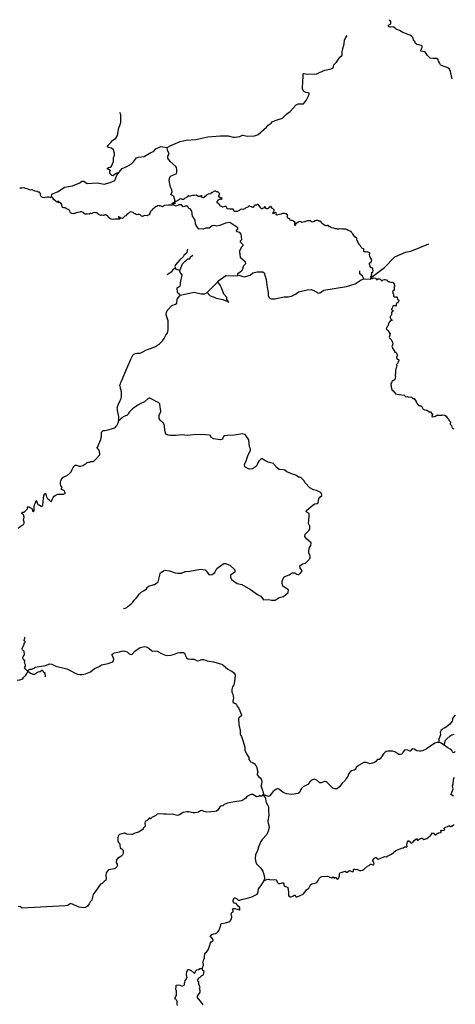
# Model space of a CAD drawing. Header units: millimetres. Extents: x 35 to 72953, y -43 to 70184.
# Tile 194 of 204: x 63345 to 72932, y 24199 to 45879. Entities that reach past the tile are written whole.
import ezdxf

# ---------------------------------------------------------------- set-up
doc = ezdxf.new("R2010")
doc.units = ezdxf.units.MM
doc.layers.add('roads_3', color=3, linetype='Continuous')

msp = doc.modelspace()

# ---------------------------------------------------------------- linework, layer by layer
at = {"layer": 'roads_3'}
for points in [[(72863.06, 44576.64), (72829.37, 44736.46), (72803.75, 44787.12), (72770.58, 44820.02), (72750.23, 44827.58), (72640.94, 44860.17), (72610.37, 44877.89), (72605.54, 44886.73), (72580.79, 44931.75), (72561.74, 44966.59), (72554.28, 44994.16), (72551.42, 45004.57), (72520.84, 45024.84), (72439.34, 45024.24), (72381.17, 45031.8), (72317.41, 45092.51), (72276.5, 45155.86), (72253.56, 45173.61), (72179.85, 45183.4), (72171.71, 45193.56), (72169.63, 45196.1), (72173.27, 45204.43), (72179.61, 45218.87), (72199.84, 45264.85), (72199.72, 45292.78), (72193.66, 45302.4), (72186.94, 45313.01), (72082.7, 45330.32), (72052.19, 45360.68), (72046.99, 45388.6), (72030.46, 45403.61), (72016.39, 45416.41), (71995.78, 45487.49), (71967.71, 45517.86), (71932.44, 45536.56), (71896.42, 45555.7), (71779.41, 45593.25), (71700.45, 45643.81), (71667.09, 45655.98), (71631.75, 45668.92), (71629.3, 45670.91), (71580.77, 45711.84), (71574.27, 45714.25), (71552.88, 45721.92), (71513.19, 45716.55), (71494.48, 45714.04), (71463.93, 45729.21), (71463.82, 45757.15), (71514.51, 45787.84), (71514.44, 45804.8), (71514.29, 45841.16), (71481.3, 45878.82)], [(65295.24, 42584.88), (65317.38, 42578.41), (65332.67, 42565.72), (65332.73, 42547.98), (65320.06, 42537.74), (65317.6, 42514.9), (65327.74, 42492.1), (65363.44, 42456.63), (65391.41, 42451.63), (65449.72, 42492.4), (65530.94, 42523.16), (65601.83, 42599.56), (65705.77, 42645.59), (65802.13, 42704.34), (65852.79, 42752.73), (65916.03, 42836.75), (65961.7, 42854.65), (66081.1, 42865.15), (66232.87, 42957.02), (66290.96, 42980.17), (66341.5, 43033.67), (66450.48, 43087.48), (66587.79, 43062.69), (66673.94, 43106.23), (66879.36, 43193.42), (67011.29, 43226.92), (67222.06, 43237.99), (67485.92, 43300.02), (67755.1, 43321.39), (67932.87, 43324.7), (68044.78, 43294.63), (68090.54, 43289.81), (68189.47, 43310.46), (68250.37, 43333.63), (68357.17, 43313.74), (68509.59, 43324.5), (68576.06, 43343.48), (68590.72, 43347.64), (68775.49, 43516.05), (68810.83, 43554.2), (68881.8, 43602.8), (68904.57, 43628.27), (68965.33, 43661.53), (69127.78, 43707.93), (69226.42, 43804.85), (69297.25, 43860.99), (69431.37, 44006.38), (69471.85, 44026.82), (69588.72, 44029.82), (69651.87, 44101.23), (69712.36, 44228.5), (69712.24, 44261.53), (69694.41, 44271.55), (69643.57, 44279), (69590.12, 44304.18), (69566.94, 44359.96), (69569.21, 44431.14), (69579.26, 44461.66), (69578.85, 44568.3), (69586.3, 44588.61), (69580.84, 44687.69), (69590.97, 44695.38), (69679.2, 44679.53), (69824.65, 44688.74), (69872.95, 44681.28), (69941.4, 44719.67), (70058.08, 44768.35), (70200.25, 44796.94), (70233.21, 44814.81), (70250.88, 44845.36), (70258.26, 44883.52), (70316.35, 44947.27), (70387.08, 45051.63), (70430.97, 45087.5), (70440.26, 45095.07), (70439.95, 45173.78), (70450.43, 45213.5), (70484.92, 45344.22), (70492.18, 45435.7), (70519.92, 45489.13), (70549.69, 45527.27)], [(72424.34, 45014.24)], [(65295.24, 42584.88), (65274.14, 42591.01), (65274.07, 42611.3), (65296.89, 42624.12), (65350.23, 42631.84), (65375.53, 42664.96), (65385.56, 42705.57), (65408.26, 42753.98), (65409.35, 42795.55), (65410.61, 42840.34), (65430.74, 42896.28), (65428.06, 42936.84), (65407.58, 43010.48), (65366.77, 43053.58), (65298.21, 43066.09), (65280.38, 43078.67), (65280.31, 43099.06), (65348.3, 43172.23), (65389.18, 43216.16), (65457.61, 43269.71), (65500.6, 43330.83), (65528.07, 43498.53), (65550.77, 43546.82), (65570.86, 43615.51), (65570.26, 43790.76), (65547.34, 43833.92)], [(66670.79, 42026.64), (66698.55, 42082.61), (66693.09, 42135.91), (66664.94, 42191.68), (66636.46, 42338.9), (66651.36, 42412.66), (66681.74, 42443.25), (66788.23, 42486.86), (66803.39, 42512.3), (66803.04, 42583.47), (66792.73, 42624.11), (66777.4, 42646.89), (66657.58, 42755.55), (66603.95, 42831.62), (66606.34, 42872.2), (66623.89, 42912.95), (66623.8, 42938.33), (66595.61, 43006.85), (66587.79, 43062.69)], [(64041.64, 41975.59), (64054.56, 42040.45), (64193.72, 42099.2), (64332.77, 42190.12), (64508.38, 42222.86), (64668.73, 42283.68), (64711.03, 42321.01), (64757.48, 42320.16), (64829.34, 42270.15), (65051.45, 42287.98), (65206.54, 42260.37), (65336.2, 42291.96), (65438.04, 42337.04), (65480.04, 42457.28), (65530.94, 42523.16)], [(63343.97, 42165.28), (63365.15, 42175.15), (63392.68, 42173.98), (63433.03, 42185.67), (63464.15, 42168.18), (63504.03, 42163.53), (63572.54, 42134.11), (63615.19, 42142.54), (63669.07, 42110.56), (63718.32, 42104.69), (63748.39, 42090.71), (63767.61, 42087.26), (63783.06, 42069.22), (63793.94, 42060.96), (63798.8, 42041.38), (63798.62, 42019.02), (63811.07, 41992.68), (63826.52, 41976.9), (63842.19, 41970.42), (63880.34, 41961.24), (63901.54, 41969.35), (63948.45, 41980.57), (63968.16, 41980.37), (63981.29, 41973.14), (63995.93, 41976.44), (64029.8, 41966.75), (64041.64, 41975.59)], [(71081.55, 40187.95), (71070.96, 40201.67), (71075.9, 40232.6), (71091.98, 40251.76), (71092.43, 40265.33), (71086.35, 40269.58), (71085.04, 40281.64), (71093.08, 40292.72), (71096.02, 40316.87), (71113.67, 40322.46), (71124.17, 40350.4), (71114.41, 40389.06), (71112.06, 40408.15), (71105.23, 40413.64), (71084.28, 40411.81), (71071.11, 40420.05), (71060.66, 40444.63), (71058.58, 40459.7), (71050.45, 40472.23), (71043.02, 40497.59), (71043.2, 40517.19), (71076.68, 40545.21), (71091.4, 40588.49), (71074.33, 40625.87), (71061.1, 40652.71), (71054.21, 40671.01), (71045.75, 40702.4), (71045.68, 40720.49), (71054.23, 40730.57), (71052.15, 40743.38), (71035.19, 40755.37), (71007.89, 40761.3), (70996.51, 40767.28), (70969.76, 40763.66), (70945.49, 40769.85), (70933.87, 40770.56), (70919.7, 40777.78), (70918.41, 40786.57), (70921, 40834.58), (70912.64, 40840.83), (70904.33, 40835.78), (70895.97, 40843.52), (70871.71, 40848.71), (70864.08, 40860.99), (70862.52, 40872.55), (70848.04, 40897.62), (70832.81, 40915.14), (70818.36, 40930.41), (70813.25, 40945.72), (70803.37, 40953.98), (70797, 40968.53), (70795.45, 40977.57), (70772.07, 41015.92), (70762.86, 41046.79), (70762.78, 41067.14), (70736.69, 41089.66), (70724.81, 41091.37), (70697.66, 41124.94), (70679.59, 41163.56), (70656.02, 41183.07), (70646.15, 41190.57), (70643.27, 41216.94), (70617.76, 41219.85), (70599.04, 41228.33), (70573.25, 41237.27), (70553.24, 41253.78), (70522.38, 41268.73), (70504.46, 41267.15), (70465.83, 41266.75), (70455.21, 41270.73), (70421.63, 41269.84), (70414.33, 41265.54), (70376.93, 41273.94), (70358.52, 41269.84), (70337.3, 41269.01), (70322.4, 41271.21), (70314.05, 41276.21), (70297.89, 41274.88), (70275.67, 41278.07), (70261.74, 41287.81), (70214.51, 41293.41), (70203.1, 41305.67), (70190.71, 41311.16), (70185.12, 41320.18), (70180.82, 41320.92), (70166.45, 41315.59), (70145.66, 41337.36), (70130.97, 41348.87), (70113.04, 41348.8), (70105.25, 41339.97), (70088.34, 41338.9), (70072.65, 41348.64), (70058.25, 41350.34), (70033.95, 41367.08), (70018.98, 41385.37), (70000.8, 41385.3), (69985.27, 41418.15), (69966.3, 41427.88), (69962.21, 41441.19), (69935.43, 41444.1), (69906.6, 41456.8), (69873.53, 41456.67), (69855.63, 41450.06), (69829.38, 41448.71), (69823.11, 41435.62), (69785.04, 41421.9), (69737.48, 41448.36), (69682.41, 41453.68), (69648.13, 41441.23), (69623.19, 41426.31), (69611.83, 41425.52), (69585.6, 41417.88), (69556.07, 41416), (69530.26, 41430.73), (69504.24, 41433.14), (69472.98, 41422.73), (69423.39, 41383.84), (69417.14, 41366.98), (69398.79, 41345.55), (69400.66, 41384.01), (69410.16, 41409.92), (69369.15, 41438.4), (69364.31, 41449.19), (69342.31, 41458.15), (69316.31, 41456.29), (69299.86, 41468.05), (69288.15, 41492.37), (69249.49, 41500.01), (69249.96, 41510.57), (69244.12, 41517.84), (69233.63, 41553.23), (69241.16, 41565.82), (69243.61, 41585.68), (69227.68, 41591.39), (69214, 41605.17), (69198.85, 41605.61), (69179.88, 41613.57), (69129.39, 41614.14), (69108.46, 41607.03), (69099.41, 41596.19), (69027.25, 41584.86), (69006.09, 41572.47), (68994.71, 41578.2), (68989.6, 41591.5), (68995.83, 41614.9), (68987.94, 41628.93), (68971.28, 41630.12), (68949.85, 41621), (68935, 41610.39), (68914.78, 41614.83), (68911.22, 41621.11), (68919.77, 41630.68), (68936.66, 41637.03), (68942.53, 41689.06), (68933.38, 41706.37), (68900.51, 41719.06), (68901.98, 41731.12), (68890.07, 41741.89), (68889.27, 41752.94), (68881.65, 41764.47), (68869.53, 41764.67), (68856.45, 41754.07), (68838.79, 41749.48), (68829.26, 41731.11), (68815.65, 41725.78), (68810.63, 41718.72), (68793.99, 41712.88), (68772.26, 41715.06), (68769.44, 41728.62), (68752.75, 41734.59), (68744.82, 41761.18), (68735.24, 41758.13), (68723.23, 41729.95), (68699.01, 41727.09), (68678.1, 41712.45), (68660.42, 41715.14), (68647.18, 41743.74), (68608.88, 41792.59), (68606.58, 41801.13), (68590.63, 41812.62), (68570.18, 41810.79), (68556.87, 41793.65), (68523.29, 41792.77), (68502.63, 41782.4), (68491.85, 41762), (68493.93, 41743.67), (68483.8, 41753.68), (68478.02, 41744.36), (68469.65, 41755.14), (68453.78, 41746.29), (68443.4, 41756.55), (68409.02, 41767.47), (68403.68, 41777.51), (68395.35, 41777.22), (68366.67, 41748.47), (68344.46, 41745.37), (68318.26, 41732.72), (68300.15, 41712.8), (68254.26, 41696.8), (68218.13, 41704.71), (68169.76, 41677.4), (68166, 41666.57), (68127.68, 41653.12), (68066.57, 41656.91), (68056.66, 41673.97), (68056.86, 41687.02), (68040.39, 41705.81), (68010.86, 41704.19), (67982.81, 41707.1), (67968.15, 41715.1), (67943.16, 41710.48), (67912.85, 41716.65), (67906.71, 41737.23), (67887.43, 41763.05), (67853.83, 41767.94), (67836.95, 41758.84), (67810.49, 41748.19), (67789.22, 41763.94), (67760.16, 41770.62), (67746.92, 41799.71), (67718.06, 41822.73), (67715.73, 41838.04), (67690.44, 41850.01), (67692.13, 41873.14), (67706.71, 41890.27), (67719.01, 41910.42), (67737.4, 41920.54), (67761.87, 41925.39), (67770.68, 41932.21), (67780.78, 41930.5), (67802.19, 41944.14), (67803.42, 41952.44), (67778.92, 41957.11), (67761.52, 41952.03), (67751.86, 41968.58), (67727.62, 41971.5), (67719.49, 41982.78), (67730.06, 41993.63), (67725.22, 42004.66), (67736.55, 42013.75), (67746.52, 42049.47), (67737.13, 42062.75), (67719.92, 42073.99), (67717.63, 42079.26), (67696.64, 42089.48), (67685.78, 42090.95), (67676.95, 42087.65), (67658.22, 42101.15), (67633.48, 42102.32), (67602.98, 42089.14), (67582.61, 42066.71), (67572.24, 42073.7), (67560.89, 42070.14), (67542.82, 42039.93), (67506.96, 42042.81), (67479.47, 42032.67), (67464.61, 42024.07), (67452.81, 42005.68), (67429.64, 41988.02), (67412.23, 41987.7), (67405.43, 41983.41), (67410.52, 41973.11), (67389.61, 41959.98), (67360.07, 41961.38), (67346.66, 41969.12), (67347.63, 41979.67), (67360.95, 41996.56), (67354.37, 42002.07), (67331.4, 41998.97), (67321.6, 41987.12), (67275.4, 41987.2), (67238.7, 42011.95), (67194.53, 42007.52), (67152.64, 42004.36), (67115.29, 41999.44), (67077.46, 41988.5), (67063.53, 42001.02), (67051.42, 41998.96), (67039.39, 41974.8), (67015.43, 41966.18), (67006.64, 41955.08), (66981.41, 41949.47), (66969.61, 41931.58), (66949.45, 41922.22), (66922.94, 41922.13), (66910.29, 41930.37), (66868.87, 41933.24), (66863.38, 41917.14), (66830.33, 41908.23), (66824.05, 41897.4), (66798.36, 41883.74), (66770.61, 41874.85), (66758.52, 41868.78), (66756.81, 41852.69), (66762.65, 41843.66), (66764.46, 41833.12), (66736.74, 41822.59), (66709.34, 41806.13), (66690.64, 41794.57), (66622.16, 41795.84), (66535.08, 41786.79), (66503.61, 41775.66), (66488.5, 41761.54), (66462.73, 41766.98), (66453.34, 41782.52), (66434.42, 41775.93), (66421.54, 41777.89), (66412.92, 41788.16), (66380.38, 41781.26), (66365.79, 41766.39), (66348.12, 41764.82), (66310.09, 41738.8), (66300.54, 41725.71), (66273.57, 41714.81), (66249.7, 41681.81), (66224.28, 41658.1), (66214.03, 41630.17), (66203.24, 41612.05), (66204.26, 41606.02), (66200.3, 41583.89), (66172.07, 41571.73), (66157.68, 41570.17), (66150.64, 41561.1), (66088.75, 41570.69), (66060.8, 41550.75), (66051.19, 41553.73), (66044.15, 41546.17), (66027.72, 41550.88), (66013.79, 41563.9), (65993.77, 41584.18), (65977.61, 41587.89), (65968.74, 41596.41), (65949.32, 41592.82), (65930.17, 41579.69), (65908.43, 41585.89), (65886.67, 41602.16), (65861.63, 41613.87), (65838.33, 41634.64), (65817.85, 41643.38), (65791.83, 41647.3), (65767.62, 41640.94), (65757.07, 41625.83), (65748.49, 41622.27), (65727.61, 41601.85), (65699.63, 41590.45), (65683.05, 41563.01), (65655.84, 41550.6), (65613.07, 41505.98), (65604.49, 41504.44), (65570.63, 41512.36), (65533.2, 41531.08), (65529.38, 41539.36), (65521.81, 41538.58), (65521.32, 41531.55), (65530.22, 41515.75), (65542.37, 41508.26), (65550.23, 41495.71), (65543.44, 41489.41), (65524.25, 41487.59), (65512.64, 41489.55), (65498.51, 41487), (65477.79, 41488.68), (65456.6, 41485.09), (65438.92, 41487.29), (65400.57, 41479.37), (65360.16, 41484.51), (65331.33, 41497.74), (65324.98, 41510.27), (65311.58, 41512.99), (65298.92, 41526.01), (65295.32, 41544.85), (65279.86, 41561.12), (65259.66, 41564.32), (65247.51, 41571.57), (65245.47, 41578.85), (65226.26, 41582.56), (65211.14, 41575.72), (65192.97, 41575.4), (65184.66, 41568.34), (65155.59, 41576.03), (65146.77, 41572.49), (65134.65, 41574.2), (65122.79, 41570.9), (65114.69, 41576.15), (65093.22, 41578.84), (65084.11, 41586.09), (65075.52, 41585.81), (65069.19, 41592.82), (65070.94, 41600.62), (65050.67, 41619.4), (65032.7, 41630.9), (65004.94, 41629.79), (64983.22, 41631.98), (64958.75, 41626.37), (64933.81, 41610.21), (64910.1, 41604.1), (64908.31, 41609.87), (64894.41, 41614.85), (64886.62, 41601.51), (64881.08, 41598.47), (64870.72, 41603.46), (64826.55, 41597.04), (64815.17, 41602.77), (64799.29, 41596.19), (64787.42, 41596.65), (64749.21, 41620.9), (64750.44, 41630.7), (64746.38, 41636.21), (64709.22, 41651.42), (64675.92, 41646.03), (64665.08, 41641.47), (64625.47, 41630.29), (64615.61, 41632.76), (64590.39, 41626.4), (64555.36, 41608.19), (64532.89, 41607.86), (64524.33, 41601.05), (64494.51, 41610.25), (64461.37, 41629.74), (64452.48, 41643.78), (64448.62, 41667.13), (64436.44, 41687.7), (64412.4, 41701.43), (64371.97, 41712.6), (64357.52, 41729.89), (64342.61, 41736.88), (64313.57, 41736.53), (64304.71, 41744.79), (64290.07, 41745.75), (64288.77, 41754.04), (64277.4, 41755.01), (64268.46, 41791.41), (64269.15, 41809.76), (64255.93, 41834.84), (64222.05, 41853.07), (64200.35, 41847.47), (64195.04, 41851.22), (64206.57, 41877.39), (64195.2, 41879.61), (64169.76, 41859.93), (64151.82, 41866.4), (64137.13, 41880.18), (64103.45, 41911.47), (64088.79, 41915.19), (64088.74, 41931.28), (64072, 41957.35), (64059.57, 41973.14), (64041.64, 41975.59)], [(68143.49, 40249.22), (68146.74, 40292.73), (68229.68, 40346.35), (68244.83, 40371.79), (68274.9, 40463.35), (68320.39, 40509.3), (68317.73, 40542.32), (68205.63, 40638.35), (68200.14, 40722.13), (68187.36, 40742.48), (68187.06, 40798.35), (68232.51, 40879.77), (68265.35, 40910.37), (68265.3, 40923.12), (68206.62, 40983.87), (68206.51, 41011.81), (68231.82, 41042.38), (68221.23, 41156.63), (68190.6, 41191.99), (68129.55, 41204.51), (68111.66, 41232.38), (68124.29, 41252.72), (68147.11, 41268.1), (68147, 41298.58), (67966.13, 41412.09), (67874.77, 41401.56), (67750.53, 41345.24), (67687.05, 41329.71), (67623.55, 41344.66), (67582.92, 41336.87), (67514.57, 41288.4), (67433.24, 41288), (67385.12, 41267.54), (67352.05, 41274.96), (67288.55, 41264.53), (67229.8, 41345.57), (67214.41, 41383.65), (67206.49, 41467.42), (67173.24, 41525.72), (67145.18, 41553.56), (67131.54, 41665.33), (67096.46, 41716.74), (67065.7, 41720.88), (67039.41, 41769.37), (66989.59, 41770.75), (66940.41, 41758.16), (66906.36, 41799.2), (66848.07, 41798.84), (66785.46, 41776.43), (66753.73, 41784.63), (66709.34, 41806.13), (66703.51, 41825.71), (66717.68, 41845.93), (66746.54, 41855.52), (66762.8, 41879.65), (66754.99, 41933.05), (66737.61, 41984.75), (66670.79, 42026.64)], [(63314.36, 34680.18), (63364.48, 34730.38), (63426.02, 34761.5), (63443.35, 34793.99), (63440.23, 34824.16), (63431.26, 34861.08), (63441.41, 34925.99), (63425.08, 34977.22), (63392.89, 35007.29), (63389.82, 35022.11), (63401.65, 35033.47), (63442.06, 35038.88), (63515.85, 35111.02), (63518.83, 35124.86), (63513.49, 35135.16), (63515.72, 35150.75), (63526.82, 35156.32), (63554.36, 35152.88), (63571.34, 35136.59), (63614.29, 35114.91), (63628.52, 35082.62), (63626.93, 35059.02), (63638.18, 35051.55), (63662.13, 35067.12), (63664.73, 35086.79), (63659.43, 35108.86), (63662.96, 35183.57), (63668.66, 35197.89), (63678.69, 35211.44), (63692.92, 35237.76), (63702.93, 35260.63), (63702.86, 35280.03), (63708.58, 35290.24), (63717.25, 35286.06), (63736.13, 35216.73), (63741.9, 35208.32), (63747.68, 35198.14), (63766.33, 35198.2), (63776.42, 35194.02), (63800.97, 35173.82), (63815.33, 35162.89), (63833.95, 35169.71), (63845.51, 35178.17), (63854.02, 35198.49), (63879.26, 35399.87), (63903.52, 35443.07), (63912.17, 35448.2), (63922.26, 35442.36), (63926.62, 35404.24), (63936.8, 35374.67), (63951.31, 35345.13), (63967.19, 35325.78), (63985.89, 35311.43), (64000.33, 35301.28), (64004.61, 35290.32), (64016.14, 35276.83), (64034.91, 35267.58), (64044.96, 35276.93), (64053.49, 35290.48), (64064.86, 35326.1), (64077.67, 35354.85), (64102.06, 35385.41), (64146.51, 35415.15), (64191.02, 35428.82), (64215.39, 35434.78), (64268.61, 35434.95), (64308.82, 35435.09), (64321.72, 35438.57), (64341.84, 35449.61), (64341.79, 35463.13), (64335.98, 35484.28), (64333.11, 35497.8), (64312.9, 35512.03), (64288.46, 35527.25), (64268.29, 35531.39), (64263.91, 35545.79), (64268.21, 35555.89), (64278.22, 35576.21), (64272.42, 35591.49), (64259.4, 35600.75), (64247.83, 35625.21), (64239.16, 35653.9), (64243.38, 35688.61), (64247.51, 35721.65), (64258.92, 35746.96), (64277.56, 35776.62), (64296.14, 35796.19), (64336.28, 35821.71), (64369.29, 35834.45), (64418.07, 35865.1), (64458.17, 35899.93), (64476.83, 35924.49), (64491.03, 35959.23), (64506.65, 35991.43), (64520.98, 36015.97), (64535.21, 36041.4), (64549.57, 36056.64), (64563.84, 36071.98), (64594.07, 36072.08), (64618.48, 36065.29), (64632.92, 36056.14), (64653.2, 36046.9), (64667.52, 36046.94), (64686.15, 36051.22), (64730.65, 36065.67), (64779.45, 36091.21), (64799.57, 36100.59), (64808.1, 36110.82), (64832.54, 36125.31), (64856.9, 36135.48), (64881.39, 36134.68), (64907.13, 36153.38), (64935.95, 36153.48), (64960.35, 36151.01), (64978.97, 36160.39), (65033.41, 36213.89), (65092.13, 36283.48), (65110.72, 36301.28), (65110.54, 36326.66), (65100.4, 36346.03), (65100.32, 36370.52), (65094.52, 36384.91), (65085.89, 36404.39), (65071.41, 36424.63), (65052.67, 36450.73), (65052.62, 36466.03), (65065.51, 36470.28), (65079.77, 36515.11), (65129.65, 36637.1), (65139.62, 36668.4), (65143.77, 36693.8), (65148.02, 36719.2), (65143.57, 36752.1), (65143.49, 36775.82), (65147.74, 36800.34), (65167.84, 36816.48), (65182.1, 36832.6), (65216.55, 36836.15), (65314.24, 36855.88), (65387.42, 36880.63), (65430.5, 36895.19), (65450.63, 36903.68), (65470.59, 36930.79), (65489.27, 36948.7), (65499.2, 36964.81), (65519.16, 37022.3), (65520.33, 37038.27), (65523.29, 37080.73), (65523.09, 37139.92), (65512.78, 37207.51), (65498.14, 37275.96), (65493.8, 37306.43), (65487.96, 37334.35), (65503.55, 37374.08), (65517.82, 37413.93), (65556.33, 37496.09), (65576.35, 37535.84), (65581.93, 37584.08), (65584.58, 37633.19), (65584.45, 37672.88), (65575.71, 37721.95), (65565.52, 37756.62), (65559.68, 37784.53), (65550.91, 37814.87), (65550.85, 37833.5), (65560.83, 37860.58), (65569.4, 37887.65), (65585.1, 37923.29), (65603.58, 37970.69), (65623.5, 38010.55), (65681.97, 38147.76), (65797.41, 38421.29), (65835.97, 38489.93), (65860.27, 38514.51), (65890.46, 38525.59), (65919.15, 38534.22), (65939.28, 38539.28), (65963.68, 38534.38), (65982.35, 38528.46), (65998.14, 38535.27), (66036.87, 38554.92), (66134.42, 38607.69), (66248.12, 38644.55), (66336.5, 38682.55), (66420.09, 38741.26), (66490.95, 38805.03), (66526.36, 38858.58), (66559.05, 38932.3), (66599.48, 38975.68), (66611.92, 39051.99), (66611.14, 39247.52), (66569.89, 39381.95), (66574.79, 39435.28), (66599.95, 39483.7), (66691.01, 39583.13), (66777.23, 39616.46), (66800.03, 39636.94), (66812.25, 39723.34), (66870.36, 39797.26), (66872.84, 39812.45), (67186.29, 39880.11), (67339, 39841.18), (67419.4, 39846.31), (67472, 39874.43), (67687.13, 40092.62), (67702.96, 40109.23), (67725.11, 40133.44), (67882.55, 40243.44), (68050.77, 40242.18), (68143.49, 40249.22), (68170.29, 40251.48), (68208.15, 40242.51), (68253.39, 40220.9), (68292.27, 40216.96), (68415.49, 40250.59), (68473.65, 40306.68), (68572.6, 40329.99), (68697.05, 40330.46), (68727.64, 40307.73), (68771.42, 40155.48), (68792.48, 39985.4), (68810.72, 39868.63), (68813.5, 39802.58), (68826.33, 39772.14), (68859.5, 39739.23), (68890.03, 39731.81), (68961.11, 39732.08), (69164.11, 39776.07), (69250.53, 39778.95), (69326.65, 39789.44), (69417.89, 39835.57), (69481.23, 39889.13), (69671.54, 39927.99), (69757.84, 39935.97), (69801.09, 39926.04), (69920.72, 39860.44), (69963.88, 39873.35), (70037.31, 39924.41), (70539.9, 40007.62), (70730.13, 40064.34), (70859.33, 40151.2), (70917.62, 40171.72), (71064.97, 40167.32), (71081.55, 40187.95), (71107.97, 40220.81), (71376.42, 40419.97), (71596.43, 40652.09), (71604.33, 40655.66), (71832.2, 40757.13), (71956.56, 40780.47), (72349.65, 40947.24)], [(67036.32, 40829.2), (67023.98, 40752.89), (67013.88, 40735.12), (66960.76, 40689.15), (66945.63, 40656.06), (66872.23, 40594.83), (66776.13, 40482.64), (66758.58, 40442.01), (66776.55, 40391.19), (66862.99, 40361.13), (66873.13, 40368.81), (66928.46, 40506.13), (67044.82, 40610.75), (67088.01, 40616), (67103.12, 40656.74), (67153.73, 40692.5)], [(66776.55, 40391.19), (66743.5, 40393.63), (66725.75, 40383.37), (66675.22, 40322.22), (66589.11, 40260.95)], [(66872.84, 39812.45), (66865.16, 39830.27), (66821.84, 39858.05), (66814.16, 39873.21), (66813.8, 39977.3), (66874.59, 40010.66), (66884.66, 40038.63), (66887.04, 40081.76), (66921.81, 40259.8), (66873.32, 40312.94), (66862.99, 40361.13)], [(70917.62, 40171.72), (70889.51, 40232.58), (70830.84, 40285.67), (70830.58, 40351.73)], [(67472, 39874.43), (67530.85, 39807.5), (67571.6, 39784.81), (67607.12, 39777.4), (67668.24, 39744.59), (67818.21, 39719.86), (67884.31, 39692.17), (67917.39, 39684.64), (67950.52, 39659.38), (67907.1, 39717.64), (67904.41, 39758.31), (67838.03, 39836.77), (67789.22, 39976.26), (67755.96, 40037.11), (67702.96, 40109.23)], [(71081.55, 40187.95), (71098.08, 40176.89), (71111.72, 40177.96), (71137.67, 40192.14), (71177.58, 40187.77), (71190.02, 40172.74), (71187.28, 40162.43), (71213.32, 40153.23), (71230.17, 40170.89), (71246.07, 40173.97), (71271.57, 40173.57), (71288.54, 40161.57), (71292.62, 40149.28), (71299.69, 40149.31), (71307.34, 40132.5), (71327.78, 40138.1), (71337.07, 40148.7), (71363.56, 40155.34), (71388.3, 40155.94), (71417.13, 40147.51), (71429.3, 40132.48), (71441.19, 40129.27), (71451.85, 40112.47), (71472.56, 40113.05), (71484.97, 40104.31), (71512.28, 40096.13), (71537.8, 40091.95), (71547.62, 40096.77), (71562.03, 40094.57), (71565.85, 40085.28), (71576.23, 40079.55), (71583.65, 40056.45), (71580.15, 40045.13), (71591.04, 40039.65), (71596.4, 40023.58), (71591.64, 40014.02), (71592.44, 40004.97), (71582.44, 39980.05), (71588.26, 39975.3), (71586.95, 39926.54), (71551.98, 39892.48), (71561.54, 39839.23), (71571.94, 39826.97), (71568.81, 39788.5), (71593.36, 39776.78), (71618.37, 39773.37), (71634.77, 39775.2), (71655.57, 39753.41), (71659.98, 39724.03), (71688.34, 39704.29), (71684.43, 39671.85), (71660.05, 39643.35), (71637.6, 39639), (71629.15, 39604.28), (71631.04, 39574.89), (71625.24, 39570.84), (71607.27, 39580.31), (71592.63, 39580.01), (71582.49, 39590.27), (71573.91, 39587.22), (71556.3, 39569.55), (71551.87, 39542.64), (71538.6, 39515.2), (71523.99, 39504.59), (71525.54, 39496.05), (71547.08, 39478.04), (71560.48, 39473.57), (71566.06, 39467.57), (71564.57, 39462.27), (71547.65, 39461.45), (71541.36, 39455.9), (71528.57, 39433.48), (71528.65, 39412.62), (71524.16, 39400.04), (71527.01, 39381.2), (71519.25, 39364.33), (71501.66, 39342.9), (71500.49, 39319.27), (71512.47, 39293.44), (71529.18, 39280.68), (71532, 39270.39), (71545.94, 39260.39), (71544.44, 39256.62), (71523.7, 39262.82), (71503.51, 39257.71), (71488.2, 39235.53), (71475.44, 39206.82), (71466.12, 39200.76), (71448.23, 39127.3), (71428.34, 39111.89), (71413.84, 39075.14), (71431.63, 39049.57), (71452.91, 39032.82), (71466.94, 38996.18), (71499.39, 38964.9), (71486.99, 38907.04), (71479.23, 38891.92), (71480.82, 38871.83), (71488.97, 38856.28), (71504.39, 38851.56), (71522.12, 38837.31), (71538.16, 38805.21), (71547.38, 38774.57), (71553.58, 38740.67), (71550.39, 38716.53), (71537.64, 38683.3), (71540.99, 38668.49), (71550.88, 38658.73), (71550.93, 38644.4), (71565.14, 38627.61), (71593.63, 38576.71), (71593.67, 38566.66), (71602.04, 38557.89), (71622.74, 38559.23), (71632.38, 38551.73), (71637.75, 38534.91), (71655.29, 38506.84), (71651.63, 38472.38), (71638.58, 38453.23), (71639.63, 38443.18), (71655.18, 38406.55), (71663.02, 38402.81), (71683, 38397.36), (71689.87, 38386.07), (71678.14, 38349.33), (71669.35, 38336.98), (71667.93, 38313.35), (71650.31, 38298.95), (71641.28, 38283.84), (71644.91, 38262.24), (71638.89, 38250.14), (71640.21, 38235.82), (71635.94, 38229.02), (71631.74, 38205.88), (71621.21, 38189.74), (71615.03, 38154.04), (71612.64, 38121.09), (71615.99, 38102.51), (71615.56, 38085.17), (71608.58, 38064.28), (71608.41, 38043.16), (71613.53, 38024.08), (71606.33, 37994.64), (71605.7, 37961.21), (71589.33, 37951.59), (71579.29, 37935.96), (71554.83, 37924.81), (71536.96, 37910.41), (71529, 37878.21), (71514.65, 37867.84), (71514.26, 37839.18), (71521.65, 37822.37), (71520.53, 37787.43), (71525.17, 37762.06), (71535.65, 37732.19), (71564.03, 37708.68), (71604.11, 37666.11), (71614.31, 37641.52), (71693.16, 37629.26), (71808.41, 37610.62), (71840.37, 37578.08), (71869.15, 37582.21), (71908.1, 37567.29), (71936.87, 37575.95), (71968.71, 37570.05), (71987.51, 37543.48), (72007.25, 37532.5), (72018.85, 37537.07), (72029.48, 37534.6), (72068.11, 37474.94), (72072.77, 37448.8), (72087.43, 37442.83), (72098.18, 37409.7), (72121.5, 37387.17), (72143.27, 37376.71), (72161.44, 37380.79), (72196.88, 37361.84), (72222.87, 37305.63), (72264.38, 37285.19), (72289.64, 37284.8), (72313.41, 37278.36), (72358.5, 37247.87), (72383.26, 37242.95), (72405.65, 37206.84), (72430.94, 37196.88), (72431, 37181.81), (72416.95, 37159.13), (72418.54, 37142.54), (72427.14, 37138.05), (72458.94, 37144.72), (72473.09, 37143.77), (72514.96, 37158.52), (72521.46, 37174.13), (72539.66, 37170.18), (72635.13, 37173.09), (72649.75, 37180.69), (72704.85, 37170.86), (72732.22, 37150.37), (72751.58, 37110.22), (72778.98, 37080.68), (72789.69, 37057.59), (72824.68, 37024.56), (72821.35, 36975.77), (72845.22, 36943.7), (72864.65, 36887.97), (72901.1, 36869.52)], [(65629.84, 32915.6), (65663.06, 32924.47), (65702.49, 32939.24), (65734.72, 32962.3), (65756.23, 32981.88), (65798.5, 33017.5), (65832, 33054.97), (65864.27, 33095.87), (65906.12, 33144.57), (65944.97, 33187.93), (65975.45, 33228.39), (66019.67, 33272.33), (66070.9, 33304.32), (66106.61, 33328.05), (66137.63, 33350), (66156.92, 33383.32), (66193.84, 33412.38), (66262.26, 33430.57), (66294.45, 33440.55), (66312.33, 33444.72), (66393.98, 33504.64), (66425.61, 33647.63), (66438.54, 33694.12), (66509.29, 33745.36), (66549.86, 33755.7), (66643.91, 33743.29), (66768.59, 33703.16), (66827.03, 33693.28), (66908.33, 33693.56), (66984.32, 33729.53), (67004.57, 33730.6), (67091.03, 33735.01), (67321.94, 33781.61), (67423.63, 33766.79), (67464.39, 33723.82), (67466.98, 33711.08), (67505.3, 33665.55), (67540.94, 33655.48), (67581.52, 33660.73), (67637.21, 33709.26), (67685.12, 33798.33), (67766.13, 33852.06), (67834.51, 33906.07), (67872.56, 33906.21), (67969.26, 33868.09), (68069.64, 33775.46), (68078.9, 33766.96), (68079.11, 33711.09), (67982.89, 33644.67), (67983.04, 33603.99), (68003.58, 33550.75), (68128.42, 33467.4), (68230.07, 33442.39), (68423.6, 33331.48), (68581.51, 33222.88), (68650.24, 33185), (68708.94, 33106.52), (68820.74, 33112.03), (68884.3, 33094.54), (68970.59, 33097.41), (69054.22, 33153.7), (69153.15, 33176.91), (69256.9, 33268.75), (69259.24, 33322.08), (69134.48, 33405.41), (69118.98, 33468.87), (69121.34, 33517.21), (69159.08, 33601.15), (69181.9, 33621.52), (69273.15, 33654.9), (69341.56, 33700.94), (69402.51, 33698.62), (69440.78, 33668.29), (69483.96, 33658.36), (69511.48, 33681.86), (69516.83, 33686.42), (69552.26, 33732.23), (69552.16, 33757.72), (69513.83, 33805.8), (69513.64, 33856.56), (69571.88, 33900.13), (69632.79, 33909.23), (69679.53, 33953.53), (69736.35, 34022.58), (69736.2, 34063.15), (69720.75, 34111.42), (69710.53, 34124.02), (69710.3, 34184.99), (69725.27, 34258.76), (69755.52, 34304.54), (69757.86, 34357.87), (69663.55, 34438.76), (69622.72, 34497.03), (69627.51, 34550.47), (69682.14, 34602.45), (69718.64, 34637.17), (69731.26, 34662.61), (69731.03, 34723.57), (69697.73, 34786.96), (69714.86, 34936.9), (69714.59, 35007.95), (69650.98, 35040.74), (69653.41, 35068.68), (69800.14, 35196.28), (69843.29, 35219.39), (69894.03, 35224.69), (69916.86, 35239.96), (69926.58, 35334), (69949.36, 35362.02), (69994.89, 35400.33), (69989.64, 35443.43), (69956.54, 35478.88), (69877.68, 35509.06), (69811.51, 35524), (69727.51, 35569.46), (69628, 35680.81), (69597.38, 35731.46), (69538.67, 35789.66), (69510.74, 35804.74), (69480.22, 35804.62), (69424.1, 35852.63), (69345.29, 35870.18), (69220.69, 35920.47), (69177.3, 35960.88), (69151.84, 35970.98), (69057.91, 35978.17), (69011.92, 36011.03), (68935.42, 36091.99), (68930.28, 36107.27), (68815.82, 36139.76), (68726.76, 36182.55), (68688.51, 36210.34), (68660.64, 36210.24), (68610.24, 36161.83), (68604.89, 36156.71), (68584.77, 36123.6), (68557.09, 36044.69), (68468.49, 35985.94), (68392.32, 35980.56), (68300.68, 36030.99), (68295.43, 36076.75), (68307.86, 36127.57), (68320.51, 36145.35), (68368.24, 36277.66), (68426.19, 36397.26), (68426.08, 36427.74), (68405.56, 36476), (68384.55, 36630.78), (68305.4, 36744.77), (68249.4, 36759.75), (68069.17, 36728.6), (67916.81, 36725.38), (67853.37, 36714.95), (67833.08, 36702.24), (67818.07, 36661.51), (67800.34, 36641.16), (67762.25, 36628.27), (67612.34, 36648.01), (67558.93, 36678.19), (67540.97, 36723.91), (67515.5, 36733.9), (67434.22, 36736.16), (67357.99, 36748.52), (67314.79, 36740.72), (67223.33, 36745.49), (67040.51, 36726.99), (66918.61, 36739.19), (66771.27, 36725.81), (66657.04, 36725.41), (66613.79, 36732.79), (66562.95, 36755.45), (66537.15, 36834.17), (66529.15, 36940.78), (66521.18, 36958.27), (66506.09, 36991.47), (66434.55, 37062.27), (66416.63, 37097.79), (66416.4, 37161.31), (66454.12, 37255.44), (66446.26, 37321.48), (66433.36, 37346.82), (66428.03, 37417.85), (66407.59, 37445.72), (66346.57, 37473.44), (66252.04, 37521.33), (66208.37, 37543.68), (66192.44, 37547.39), (66174.57, 37541.23), (66087.82, 37465.66), (66012.91, 37425.16), (65944.67, 37388.46), (65871.39, 37340.32), (65824.6, 37309.23), (65787.23, 37276.29), (65762.47, 37247.83), (65741.2, 37216.49), (65729.04, 37192.73), (65706.15, 37166.71), (65676.89, 37159.3), (65657.06, 37148.81), (65624.16, 37131.85), (65603.04, 37111.82), (65571.84, 37091.87), (65558.54, 37072.32), (65520.33, 37038.27)], [(63521.69, 31528.85), (63497.05, 31560.05), (63462.57, 31588.1), (63458.8, 31589.31), (63453.2, 31602.04), (63458.32, 31620.45), (63475.3, 31645), (63475.86, 31673.6), (63452.55, 31715.43), (63459.24, 31744.16), (63457.87, 31762.12), (63418.52, 31808.66), (63411.6, 31823.27), (63411.83, 31837.12), (63421.94, 31857.55), (63446.45, 31884.23), (63451.83, 31909.64), (63439.59, 31967.24), (63403.1, 32005.36), (63397.8, 32019.39), (63401.28, 32036.25), (63431.66, 32097.71), (63439.22, 32103.78), (63439.39, 32130.44), (63443.12, 32150.31), (63457.24, 32159.42), (63465.29, 32171.77), (63461.95, 32186.09), (63454.59, 32195.88), (63444.23, 32198.86), (63441.42, 32206.4), (63441.37, 32222.24), (63445.91, 32224.77), (63448.39, 32241.37), (63455.67, 32256.49), (63457.38, 32272.08), (63451.02, 32282.96)], [(63291.57, 31333.2), (63350.19, 31342.65), (63390.38, 31358.3), (63415.95, 31375.45), (63430.11, 31397), (63483, 31446.72), (63498.84, 31479.98), (63521.69, 31528.85), (63546.34, 31561.63), (63574.59, 31579.07), (63605.44, 31576.91), (63663.99, 31599.99), (63687.67, 31623.71), (63910.07, 31662.04), (64009.46, 31695.06), (64050.85, 31686.99), (64140.89, 31640.95), (64380.76, 31588.31), (64470.89, 31543.72), (64551.23, 31495.21), (64615.11, 31469.7), (64668.09, 31459.24), (64720.47, 31462.74), (64791.18, 31478.49), (64900.33, 31522.98), (64991.12, 31590.01), (65096.59, 31636.81), (65125.9, 31661.3), (65146.6, 31671.45), (65294.04, 31704.21), (65390.96, 31740.79), (65408.69, 31764.01), (65413.66, 31797.51), (65403.93, 31833.5), (65377.19, 31883.51), (65377.8, 31898.26), (65382.66, 31908.47), (65402.21, 31924.28), (65433.34, 31939.46), (65538.71, 31959), (65587.45, 31976.01), (65636.15, 31979.5), (65661.79, 31975.27), (65712.26, 31957.04), (65757.33, 31919.06), (65807.88, 31905.05), (65820.02, 31909.3), (65878.04, 31971.25), (65910.36, 31996.96), (65998.73, 32054.8), (66024.41, 32064.97), (66096.83, 32075.53), (66127.94, 32070.99), (66158.41, 32058.79), (66189.38, 32039.28), (66242.32, 31989.8), (66269.97, 31977.26), (66308.86, 31981.72), (66368.72, 31973.28), (66479.17, 31912.48), (66550.76, 31889.01), (66587.44, 31882.71), (66667.23, 31886.76), (66700.65, 31892.75), (66752.33, 31908.01), (66820.25, 31936.29), (66866.94, 31947.76), (66942.62, 31943.27), (66970.83, 31930.29), (66980.12, 31914.47), (66999.18, 31856.23), (67013.49, 31831.23), (67052.22, 31804.98), (67101.62, 31796.51), (67182.08, 31795.47), (67212.75, 31783.72), (67229.95, 31767.49), (67261.17, 31760.06), (67292.71, 31766.05), (67352.16, 31792.31), (67392.97, 31791.02), (67440.02, 31780.21), (67471.37, 31760.48), (67611.08, 31739.04), (67783.5, 31690.78), (67814.07, 31677.04), (67922.6, 31578.22), (67980.19, 31546.06), (68011.32, 31535.98), (68050.72, 31507.97), (68084.85, 31451.01), (68087.45, 31434.5), (68068.19, 31266.05), (68055.76, 31236.52), (68027.66, 31192.3), (68016.29, 31131.73), (68015.65, 31073.31), (68034.47, 31029.48), (68049.58, 30942.52), (68035.13, 30876.29), (68037.73, 30860.01), (68050.81, 30838), (68093.66, 30818.98), (68115.9, 30794.56), (68128.44, 30766.56), (68165.58, 30710.72), (68226.4, 30570.5), (68227.78, 30555.2), (68221.8, 30541.77), (68181.27, 30519.23), (68170.57, 30505.78), (68163.4, 30483.03), (68166.21, 30358.55), (68195.16, 30226.53), (68200.34, 30148.51), (68210.43, 30121.28), (68227.77, 30096.51), (68265.68, 29986.47), (68298.94, 29860), (68302.11, 29792.28), (68333.04, 29711.03), (68389.4, 29632.98), (68391.16, 29590.31), (68416.66, 29549.73), (68427.16, 29539.01), (68450.94, 29530.01), (68460.22, 29519.74), (68482.2, 29512.72), (68501.94, 29500.05), (68542.06, 29456.52), (68565.69, 29414.27), (68573.7, 29362.53), (68586.39, 29319.79), (68587.85, 29307.71), (68567.65, 29264.74), (68573.27, 29249.02), (68609.04, 29211.02), (68639.76, 29186.3), (68666.03, 29142.06), (68671.92, 29105.06), (68667.79, 29048.29), (68653.18, 28997.24), (68671.33, 28959.73), (68709.38, 28839.49), (68693.94, 28808.73), (68747.02, 28754.06), (68754.64, 28731.47), (68759.66, 28674.3), (68768.55, 28639.97), (68806.48, 28580.25), (68817.26, 28544.26), (68817.78, 28457.03), (68826.87, 28368.27), (68808.55, 28225.76), (68813.22, 28188.76), (68830.37, 28139.49), (68832.7, 28095.49), (68815.59, 28007.97), (68786.54, 27937.47), (68680.71, 27829), (68651.39, 27781.01), (68608.79, 27677.98), (68581.88, 27588.54), (68536.82, 27487.28), (68523.83, 27405.98), (68542.5, 27328.78), (68559.42, 27291.27), (68654.51, 27194.74), (68693.77, 27130.04), (68725.99, 27034.5), (68731.7, 26968.79), (68717.2, 26914.31)], [(63917.66, 31415.42), (63908.03, 31420.49), (63911.14, 31448.55), (63902.06, 31458.72), (63906.02, 31459.95), (63899.86, 31470.79), (63907.91, 31487.33), (63887.98, 31502.12), (63876.03, 31496.1), (63859.89, 31535.18), (63850.14, 31547.23), (63835.06, 31549.95), (63793.99, 31517.45), (63782.38, 31522.18), (63747.74, 31512.53), (63733.35, 31505.28), (63716.45, 31486.71), (63668.57, 31460.84), (63638.04, 31462.3), (63608.31, 31478.27), (63582.67, 31481.4), (63547.14, 31511.33), (63521.69, 31528.85)], [(72931.83, 30562.28), (72884.26, 30511.21), (72869.41, 30478.78), (72870.88, 30465.26), (72863.29, 30432.75), (72807.51, 30361.24), (72711.52, 30286.25), (72690.34, 30278.73), (72663.62, 30269.31), (72639.47, 30253.03), (72619.58, 30231.99), (72596.94, 30192.22), (72595.96, 30177.47), (72607.3, 30146.48), (72607.46, 30131.29), (72572.03, 30037.48), (72572.63, 29960.22)], [(72683.69, 29903.81), (72716.23, 30012.02), (72743.22, 30046.5), (72820.42, 30110.78), (72858.04, 30129.55), (72906.6, 30144.72)], [(72931.46, 29763.72), (72907.42, 29741.56), (72896.41, 29738.97), (72885.45, 29744.24), (72873.72, 29755.28), (72853.79, 29789.78), (72821.16, 29819.25), (72765.26, 29844.73), (72683.69, 29903.81), (72604.22, 29955.03), (72572.63, 29960.22), (72529.74, 29963.26), (72481.16, 29951.53), (72430.43, 29913.3), (72306.45, 29835.31), (72287.2, 29817.5), (72211.95, 29783.49), (72175.52, 29772.7), (72146.98, 29770.48), (72087.08, 29782.54), (72023.8, 29818.53), (72000.59, 29825.53), (71978.1, 29816.46), (71942.08, 29775.3), (71931.73, 29772.05), (71889.42, 29794.27), (71846.04, 29801.52), (71814.51, 29791.53), (71786.83, 29760.05), (71759.4, 29716.26), (71748.51, 29705.24), (71721.78, 29697.49), (71687.65, 29701.23), (71601.57, 29755.75), (71549.58, 29772.73), (71446.01, 29772.76), (71411.27, 29764.53), (71388.33, 29750.8), (71351.07, 29711.3), (71279.32, 29601.05), (71255.72, 29587.55), (71217.93, 29587.06), (71184.82, 29547.47), (71152.87, 29524.51), (71106.77, 29505.48), (71052.06, 29493.96), (70976.74, 29523.04), (70918.23, 29519.81), (70800.2, 29458.49), (70749.59, 29409.74), (70741.94, 29389.98), (70725.72, 29368.97), (70708.14, 29357.26), (70646.87, 29336.51), (70622.7, 29323.22), (70590.93, 29277.76), (70565.54, 29216.48), (70533.1, 29172.79), (70505.77, 29123.46), (70443.03, 29069.01), (70389.13, 28992.76), (70335.4, 28946.22), (70281.89, 28942.02), (70259.24, 28948.47), (70238.36, 28961.03), (70206.98, 28984.52), (70114.9, 29084.48), (70092.78, 29101.24), (70068.34, 29107.8), (70051.29, 29106.96), (69982.14, 29073.77), (69950.46, 29078.3), (69880.78, 29137.01), (69849.52, 29152.52), (69830.01, 29154.21), (69791.02, 29145.31), (69765.73, 29130.25), (69729.47, 29097.52), (69684.55, 29039.04), (69583.34, 28987), (69543.09, 28941.29), (69505.68, 28863.99), (69474.95, 28841.04), (69328.85, 28820.98), (69215.33, 28832.97), (69144.91, 28860.3), (69061.71, 28929.71), (69029.91, 28942.23), (69012.28, 28942.72), (68979.53, 28929.96), (68921.45, 28884.74), (68880.09, 28831.26), (68848.29, 28791.79), (68822.33, 28777.51), (68794.89, 28780.29), (68743.35, 28802.71), (68693.94, 28808.73)], [(72892.08, 28779.99), (72836.8, 28815.24), (72839.65, 28831.21), (72864.72, 28876.76), (72881.22, 28922.5), (72884.51, 28945.79), (72873.97, 28965.81), (72871.1, 28998.72), (72885.56, 29056.76), (72890.6, 29138.81), (72897.55, 29167.54), (72912.41, 29195.76)], [(68693.94, 28808.73), (68681.4, 28785.96), (68668.04, 28779.7), (68655.21, 28781.98), (68636.22, 28793.55), (68601.7, 28777.02), (68560.91, 28769.22), (68545.63, 28772.71), (68473.18, 28817), (68457.33, 28821.05), (68433.03, 28816.52), (68346.39, 28773.97), (68318.16, 28734.73), (68256.59, 28690.72), (68228.08, 28677.54), (68074.71, 28659.24), (67921.48, 28629.53), (67880.15, 28616.74), (67845.73, 28596.22), (67816.14, 28568.29), (67802.2, 28564.25), (67777.78, 28567.04), (67765.08, 28560.79), (67750.06, 28543.99), (67708.28, 28474.23), (67677.44, 28455.05), (67637.9, 28442.05), (67460.74, 28431.55), (67406.42, 28441.99), (67354.77, 28468.3), (67323.89, 28457.99), (67280.91, 28432.79), (67203.69, 28412.22), (67153.06, 28417.03), (67065.71, 28438.78), (67020.56, 28438.29), (66945.79, 28421.5), (66859.82, 28369.99), (66815.47, 28358.97), (66707.92, 28386.96), (66633.02, 28380.05), (66579.27, 28387.29), (66510.47, 28385.27), (66397.62, 28394.74), (66371.55, 28383.46), (66340.83, 28355.53), (66282.77, 28327.5), (66263.29, 28320.23), (66233.9, 28286.76), (66224.2, 28284.51), (66205.4, 28298.97), (66193.72, 28296.04), (66171.2, 28266.81), (66146.77, 28245.56), (66107.16, 28224.8), (66096.71, 28192.51), (66107.02, 28129.03), (66091.13, 28090.51), (66077.66, 28088.8), (66063.64, 28080.21), (66061.18, 28057.7), (66053.21, 28045.04), (65957.54, 27989.51), (65877.12, 27970.05), (65819.15, 27941.48), (65806.43, 27939.77), (65703.48, 27946.51), (65660.89, 27969.75), (65643.27, 27969.25), (65542.05, 27938.76), (65518.27, 27918.72), (65509.75, 27901.51), (65503.56, 27865.46), (65507.69, 27786.22), (65521.72, 27762.55), (65550.86, 27731.28), (65548.38, 27685.49), (65558.67, 27653.27), (65615.77, 27602.47), (65624.96, 27588.98), (65620.59, 27517.8), (65604.09, 27489.81), (65566.9, 27451.22), (65497.37, 27412.3), (65471.75, 27378.73), (65469.21, 27321.53), (65488.1, 27285.45), (65493.47, 27257.98), (65483.67, 27228.8), (65470.25, 27211.01), (65454.36, 27197.77), (65420.2, 27182.47), (65308.1, 27162.02), (65289.85, 27150.99), (65248.38, 27091.21), (65237.97, 27048.06), (65249.35, 26972.72), (65237.79, 26934.99), (65207.27, 26900.3), (65158.47, 26862.56), (65123.66, 26843.05), (65085.26, 26796.25), (65005.83, 26673.5), (64966.76, 26629.8), (64964.93, 26614.06), (64944.18, 26560.23), (64932.54, 26490.8), (64892.21, 26454.75), (64873.22, 26410.79), (64834.18, 26359), (64815.29, 26341.98), (64786.58, 26328.47), (64755.02, 26323.27), (64653.9, 26341.55), (64619.17, 26352.52), (64505.96, 26407.79), (64480.96, 26412.48), (64455.42, 26409.51), (64440.18, 26402.81), (64404.15, 26377.31), (64343.86, 26364.47), (63400.28, 26314.52), (63362.58, 26343.78), (63312.01, 26354.81)], [(67370.67, 24969.29), (67368.68, 25012.17), (67388.7, 25051.44), (67389.83, 25082.39), (67373.64, 25114.9), (67379.16, 25143.22), (67390.8, 25159.08), (67395.12, 25188.84), (67412.64, 25225.5), (67419.14, 25324.99), (67456.28, 25347.29), (67495.39, 25399.12), (67522.82, 25482.98), (67540.85, 25555.21), (67556.54, 25571.78), (67605.45, 25603.55), (67604.07, 25618.29), (67571.19, 25666.06), (67539.81, 25688), (67541.46, 25700.98), (67572.73, 25735.45), (67614.53, 25751.23), (67656.45, 25760.25), (67681.94, 25775.98), (67709.66, 25802.46), (67724.02, 25821.02), (67748.33, 25875.54), (67771.85, 25941.02), (67772.81, 25963.75), (67777.58, 25973.52), (67788.49, 25979.21), (67874.23, 25993.05), (67944.68, 26012.26), (67970.64, 26027.76), (67987.55, 26045.78), (68002.46, 26067.78), (68013.52, 26110.06), (68011.33, 26141.31), (67998.79, 26168.53), (67996.06, 26192.8), (68011.51, 26220.45), (68041.91, 26235.53), (68046.02, 26245.96), (68042.2, 26258.81), (68025.46, 26273.71), (68047.03, 26305.72), (68080.02, 26305.5), (68182.68, 26281.27), (68193.05, 26281.97), (68197.82, 26291.75), (68179.95, 26304.98), (68191.3, 26322.21), (68190.59, 26334.29), (68151.17, 26362.96), (68105.35, 26416.22), (68066.85, 26427.28), (68050.75, 26446.73), (68044.49, 26458.23), (68043.54, 26486.27), (68055.81, 26531.99), (68065.4, 26540.23), (68079.44, 26542.27), (68115.59, 26528.55), (68156.26, 26493.78), (68180.03, 26488.55), (68258.37, 26515), (68326.48, 26526.22), (68452.77, 26562.05), (68568.39, 26624.55), (68582.27, 26644.22), (68597.6, 26730.52), (68603.59, 26742.73), (68662.34, 26811.79), (68683.77, 26853.55), (68711.9, 26894.78), (68717.2, 26914.31), (68758.85, 26943.5), (68782.59, 26949.24), (68821.51, 26951.05), (68868.6, 26938.26), (68949.63, 26947.76), (68989.35, 26939.71), (68996.73, 26931.31), (69012.55, 26885.04), (69037.25, 26859.3), (69076.29, 26856.01), (69122.42, 26872.48), (69146.18, 26872.01), (69160.49, 26851.56), (69158.98, 26826.5), (69167.72, 26807.03), (69181.34, 26796.99), (69232.67, 26781.78), (69242.63, 26767.74), (69263.92, 26669.72), (69263.07, 26596), (69274.28, 26573.54), (69297.6, 26563.54), (69321.36, 26561.97), (69353.45, 26577.5), (69383.71, 26602.22), (69393.98, 26603.03), (69406.25, 26599.53), (69417.56, 26575.3), (69426.83, 26566.24), (69448.71, 26563.56), (69585.74, 26623.71), (69630.89, 26674.54), (69657.12, 26719.2), (69710.22, 26759.53), (69744.65, 26829.5), (69773.7, 26848.23), (69876.46, 26872.02), (69904.02, 26911.47), (69927.67, 26964.22), (69966.85, 26996.96), (69995.92, 27012.03), (70117.22, 27017.27), (70158.17, 27007.23), (70209.07, 26983.48), (70241.7, 27004), (70254.54, 26998.29), (70267.62, 26980.05), (70289.35, 26992.99), (70299.71, 26993.25), (70324.52, 26964.75), (70347.09, 26955.53), (70362.2, 26971.99), (70381.58, 27030.26), (70382.15, 27079.04), (70388.13, 27092.47), (70422.7, 27098.48), (70507.03, 27130.51), (70538.4, 27112.01), (70551.79, 27111.73), (70603.23, 27143.97), (70624.54, 27141.28), (70667.52, 27118.06), (70680.89, 27122.99), (70689.89, 27134), (70692.6, 27166.05), (70699.73, 27174.5), (70711.87, 27178.2), (70730.85, 27169.52), (70766.18, 27175.31), (70826.35, 27143.29), (70852.46, 27144.06), (70889.55, 27156.29), (70930.09, 27178.51), (71003.08, 27243.53), (71038.28, 27256.31), (71067.21, 27282.25), (71081.72, 27285.52), (71117.98, 27269.48), (71130.04, 27270.75), (71141.5, 27281.21), (71146.83, 27290.99), (71115.66, 27354.71), (71116.65, 27365.8), (71138.18, 27403.8), (71159.21, 27424.72), (71176.81, 27432.99), (71192.09, 27431.28), (71213.8, 27399.22), (71243.69, 27396.79), (71309.75, 27425.54), (71346.85, 27435.77), (71376.47, 27453.3), (71411.27, 27447.56), (71443.33, 27468.75), (71485.78, 27483.77), (71528.77, 27507), (71626.58, 27584.99), (71719.38, 27620.28), (71750.22, 27640.24), (71789.12, 27645.5), (71822.41, 27666.8), (71838.14, 27669.97), (71862, 27665.52), (71870.45, 27673.98), (71865.02, 27712.53), (71875.08, 27741.28), (71877.1, 27778.98), (71895.78, 27796.46), (71907.95, 27795.29), (71936.77, 27776.23), (71940.59, 27765.71), (71959.69, 27749.5), (71976.75, 27751.01), (71996.78, 27762.28), (72023.55, 27808.28), (72071.3, 27839.96), (72092.04, 27839.04), (72095.44, 27815.22), (72105.81, 27814.27), (72148.13, 27839.27), (72189.35, 27854.29), (72200.38, 27855), (72237.91, 27827), (72264.66, 27831.99), (72303.42, 27850.99), (72381.32, 27907.51), (72400.55, 27930.75), (72413.08, 27955.97), (72432.22, 27976.99), (72451.31, 27965.54), (72470.56, 27936.03), (72493.77, 27932.46), (72556.1, 27971.29), (72580.39, 27978.27), (72616.96, 27979.3), (72623.52, 27987.31), (72624.04, 27998.73), (72611.62, 28015.75), (72613.27, 28028.06), (72625.41, 28031.22), (72658.99, 28026.81), (72684.51, 28030.79), (72700.85, 28046.27), (72685.33, 28062.5), (72684.61, 28075.24), (72693.62, 28084.48), (72792.4, 28131), (72807.02, 28127.96), (72822.44, 28114.72), (72832.91, 28112.99), (72861.85, 28135.5), (72853.54, 28115.29), (72886.69, 28145.03), (72907.29, 28156.75)], [(66816.16, 24170.23), (66813.28, 24199.42), (66809.41, 24221.55), (66808.33, 24240.93), (66810.79, 24260.82), (66800.34, 24280.91), (66789.67, 24298.25), (66780.77, 24309.8), (66773.93, 24313.8), (66760.71, 24331.62), (66761.96, 24335.9), (66768.78, 24338.94), (66770.73, 24361.35), (66792.61, 24394.9), (66798.05, 24428.9), (66793.39, 24460.59), (66792.73, 24502.88), (66784.33, 24519.21), (66779.94, 24545.87), (66790.45, 24575.86), (66785.07, 24595.22), (66790.06, 24617.63), (66834.79, 24624.34), (66867.16, 24623.95), (66905.16, 24606.47), (66920.32, 24609.29), (66948.89, 24613.67), (66963.28, 24621.53), (66970.3, 24638.67), (66968.68, 24667.85), (66981.27, 24681.48), (66987.18, 24726.31), (66998.29, 24731.88), (66998.74, 24746.48), (67012.36, 24758.61), (67010.27, 24774.21), (67033, 24784.35), (67012.55, 24844.68), (67023.93, 24917.7), (67042.48, 24963.07), (67065.74, 24964.68), (67121.45, 24944.73), (67187.4, 24888.09), (67205.59, 24895.71), (67210.52, 24929.44), (67242.79, 24956.43), (67283.45, 24967.62), (67307.42, 24987.67), (67342.22, 24987.5), (67370.67, 24969.29)], [(67384.35, 24188), (67326.73, 24270.27), (67283.38, 24316.78), (67259.78, 24350.5), (67256.52, 24365.01), (67259.39, 24380.54), (67315.59, 24464.16), (67318.11, 24503.25), (67299.01, 24553.11), (67318.47, 24587.37), (67279.41, 24650.57), (67283.81, 24671.05), (67283.92, 24699.61), (67264.38, 24712.16), (67258.11, 24735.27), (67280.04, 24760.81), (67289.82, 24783.79), (67318.58, 24797.43), (67320.88, 24805.86), (67355.23, 24834.61), (67378.61, 24837.71), (67390.26, 24849.82), (67391.07, 24866.74), (67395.71, 24883.02), (67401.99, 24918.6), (67378.64, 24947.01), (67370.67, 24969.29)]]:
    msp.add_lwpolyline(points, dxfattribs=at)

doc.saveas('drawing.dxf')
